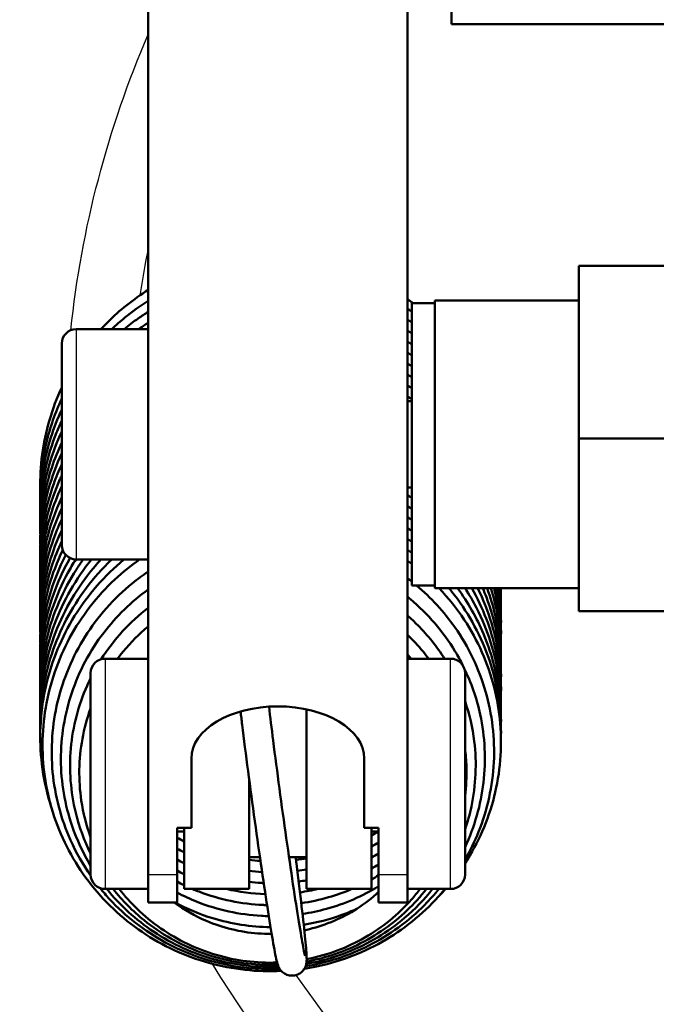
# Model space of a CAD drawing. Header units: millimetres. Extents: x 155 to 950, y -844 to 1327.
# Tile 50 of 58: x 252 to 274, y 1056 to 1090. Entities that reach past the tile are written whole.
import ezdxf

# ---------------------------------------------------------------- set-up
doc = ezdxf.new("R2010")
doc.units = ezdxf.units.MM
doc.header["$LTSCALE"] = 0.75
doc.layers.add('Visible', color=7, linetype='Continuous', lineweight=50)
doc.layers.add('Visible Narrow', color=7, linetype='Continuous', lineweight=25)

msp = doc.modelspace()

# ---------------------------------------------------------------- linework, layer by layer
at = {"layer": 'Visible', "extrusion": (-1e-16, -1, 2.967e-13)}
for p, q in [((256.113, 1094.001, 306.185), (256.113, 1060.592, 261.918)), ((265.113, 1060.592, 261.918), (265.113, 1094.001, 306.185)), ((283.649, 1090.127, 298.717), (266.649, 1090.127, 298.717)), ((271.063, 1081.739, 273.755), (279.063, 1081.739, 273.755)), ((266.063, 1080.439, 273.755), (265.263, 1080.439, 273.755)), ((271.063, 1080.539, 273.755), (266.063, 1080.539, 273.755)), ((253.613, 1079.539, 273.755), (256.113, 1079.539, 273.755)), ((265.113, 1077.039, 273.755), (265.263, 1077.039, 273.755)), ((271.063, 1075.739, 279.951), (279.063, 1075.739, 279.951)), ((265.113, 1074.039, 273.755), (265.263, 1074.039, 273.755)), ((253.613, 1071.539, 273.755), (256.113, 1071.539, 273.755)), ((266.063, 1070.639, 273.755), (265.263, 1070.639, 273.755)), ((271.063, 1070.539, 273.755), (266.063, 1070.539, 273.755)), ((279.063, 1069.739, 273.755), (271.063, 1069.739, 273.755)), ((256.113, 1068.093, 258.589), (254.613, 1068.093, 258.589)), ((265.113, 1068.093, 258.589), (266.613, 1068.093, 258.589)), ((257.613, 1064.628, 267.266), (257.613, 1062.219, 264.073)), ((263.613, 1062.219, 264.073), (263.613, 1064.628, 267.266)), ((257.113, 1062.219, 264.073), (257.113, 1060.592, 261.918)), ((257.613, 1062.219, 264.073), (257.113, 1062.219, 264.073)), ((257.363, 1062.093, 258.589), (257.113, 1062.093, 258.589)), ((264.113, 1062.219, 264.073), (263.613, 1062.219, 264.073)), ((264.113, 1062.093, 258.589), (263.863, 1062.093, 258.589)), ((264.113, 1060.592, 261.918), (264.113, 1062.219, 264.073)), ((259.992, 1061.193, 258.589), (259.613, 1061.193, 258.589)), ((261.613, 1061.193, 258.589), (261.002, 1061.193, 258.589)), ((256.113, 1060.093, 258.589), (254.613, 1060.093, 258.589)), ((259.613, 1060.093, 258.589), (257.363, 1060.093, 258.589)), ((263.863, 1060.093, 258.589), (261.613, 1060.093, 258.589)), ((265.113, 1060.093, 258.589), (266.613, 1060.093, 258.589)), ((257.113, 1059.623, 259.027), (256.113, 1059.623, 259.027)), ((265.113, 1059.623, 259.027), (264.113, 1059.623, 259.027))]:
    msp.add_line(p, q, dxfattribs=at)
at = {"layer": 'Visible', "extrusion": (0, -2.967e-13, -1)}
for centre, radius, start, end in [((-288.563, 1075.8, 748.545), 126, 300.39761, 79.72361), ((-253.613, 1079.039, -273.755), 0.5, 0, 90), ((-253.613, 1072.039, -273.755), 0.5, 270, 0), ((-254.613, 1067.593, -258.589), 0.5, 0, 90), ((-266.613, 1067.593, -258.589), 0.5, 90, 180), ((-254.613, 1060.593, -258.589), 0.5, 270, 0), ((-266.613, 1060.593, -258.589), 0.5, 180, 270)]:
    msp.add_arc(centre, radius, start, end, dxfattribs=at)
at = {"layer": 'Visible', "extrusion": (1, -1e-16, 0)}
for centre, radius, start in [((1094.127, 298.717, 266.649), 4, 0), ((1075.539, 273.755, 265.263), 4.9, 0), ((1075.539, 273.755, 266.063), 5, 0), ((1064.093, 258.589, 267.113), 3.5, 0), ((1064.093, 258.589, 261.613), 4, 55.9622), ((1064.093, 258.589, 259.613), 4, 92.1881), ((1064.093, 258.589, 257.363), 4, 117.945), ((1064.093, 258.589, 263.863), 4, 117.945), ((1064.423, 259.027, 257.113), 4.8, 142.9579), ((1064.423, 259.027, 265.113), 4.8, 142.9579)]:
    msp.add_arc(centre, radius, start, 180, dxfattribs=at)
at = {"layer": 'Visible', "extrusion": (-1, 1e-16, 0)}
for centre, radius, start, end in [((-1075.539, 273.755, -271.063), 6.2, 91.8486, 180), ((-1075.539, 273.755, -253.113), 3.5, 0, 180), ((-1075.939, 273.755, -271.063), 6.2, 0, 88.1514), ((-1064.093, 258.589, -254.113), 3.5, 0, 180), ((-1064.423, 259.027, -256.113), 4.8, 0, 37.0421), ((-1064.423, 259.027, -264.113), 4.8, 0, 37.0421)]:
    msp.add_arc(centre, radius, start, end, dxfattribs=at)
at = {"layer": 'Visible', "extrusion": (-1e-16, -0.798193, 0.602401)}
msp.add_arc((260.613, 854.663, -688.778), 3, 0, 180, dxfattribs=at)
at = {"layer": 'Visible'}
for points, knots in [([(254.472, 1079.539, 190.795), (254.545, 1079.618, 190.802), (254.62, 1079.696, 190.809), (255.121, 1080.198, 190.851), (255.6, 1080.579, 190.881), (256.113, 1080.902, 190.902)], [119.5105451, 119.5105451, 119.5105451, 119.5105451, 119.5428301, 119.5428301, 119.7238086, 119.7238086, 119.7238086, 119.7238086]), ([(254.848, 1079.539, 193.172), (254.994, 1079.678, 193.183), (255.145, 1079.811, 193.194), (255.558, 1080.149, 193.22), (255.829, 1080.343, 193.234), (256.113, 1080.521, 193.246)], [114.5554775, 114.5554775, 114.5554775, 114.5554775, 114.6158326, 114.6158326, 114.7155844, 114.7155844, 114.7155844, 114.7155844]), ([(265.113, 1080.586, 190.482), (265.142, 1080.565, 190.477), (265.17, 1080.544, 190.473), (265.235, 1080.495, 190.463), (265.271, 1080.467, 190.457), (265.307, 1080.439, 190.452)], [0.507785, 0.507785, 0.507785, 0.507785, 0.51859662, 0.51859662, 0.53235692, 0.53235692, 0.53235692, 0.53235692]), ([(255.278, 1079.539, 195.547), (255.436, 1079.669, 195.557), (255.6, 1079.794, 195.566), (255.88, 1079.991, 195.58), (255.995, 1080.067, 195.586), (256.113, 1080.141, 195.59)], [109.6051416, 109.6051416, 109.6051416, 109.6051416, 109.6665235, 109.6665235, 109.7080081, 109.7080081, 109.7080081, 109.7080081]), ([(252.366, 1073.958, 190.24), (252.356, 1074.367, 190.282), (252.378, 1074.777, 190.325), (252.536, 1075.982, 190.449), (252.769, 1076.778, 190.532), (253.113, 1077.513, 190.606)], [118.8993615, 118.8993615, 118.8993615, 118.8993615, 119.0219139, 119.0219139, 119.2659824, 119.2659824, 119.2659824, 119.2659824]), ([(252.366, 1073.579, 192.584), (252.35, 1074.257, 192.654), (252.422, 1074.941, 192.725), (252.702, 1076.122, 192.847), (252.883, 1076.638, 192.9), (253.113, 1077.131, 192.949)], [113.8912499, 113.8912499, 113.8912499, 113.8912499, 114.0948689, 114.0948689, 114.2574687, 114.2574687, 114.2574687, 114.2574687]), ([(252.365, 1073.193, 194.928), (252.365, 1073.2, 194.929), (252.365, 1073.207, 194.93), (252.346, 1074.077, 195.02), (252.472, 1074.954, 195.11), (252.837, 1076.109, 195.229), (252.965, 1076.434, 195.262), (253.113, 1076.75, 195.294)], [108.8829915, 108.8829915, 108.8829915, 108.8829915, 108.8850525, 108.8850525, 109.1455025, 109.1455025, 109.2499333, 109.2499333, 109.2499333, 109.2499333]), ([(252.366, 1072.81, 197.272), (252.361, 1073.012, 197.293), (252.363, 1073.214, 197.314), (252.419, 1074.277, 197.424), (252.609, 1075.144, 197.514), (252.986, 1076.089, 197.61), (253.047, 1076.23, 197.624), (253.113, 1076.37, 197.638)], [103.8750489, 103.8750489, 103.8750489, 103.8750489, 103.9357097, 103.9357097, 104.1961715, 104.1961715, 104.2424194, 104.2424194, 104.2424194, 104.2424194]), ([(252.366, 1072.432, 199.617), (252.357, 1072.828, 199.658), (252.376, 1073.224, 199.699), (252.528, 1074.431, 199.823), (252.763, 1075.242, 199.908), (253.113, 1075.989, 199.983)], [98.8677956, 98.8677956, 98.8677956, 98.8677956, 98.9863337, 98.9863337, 99.2346543, 99.2346543, 99.2346543, 99.2346543]), ([(252.366, 1072.055, 201.961), (252.352, 1072.643, 202.022), (252.404, 1073.234, 202.083), (252.643, 1074.425, 202.206), (252.844, 1075.033, 202.269), (253.113, 1075.607, 202.327)], [93.8605867, 93.8605867, 93.8605867, 93.8605867, 94.0368994, 94.0368994, 94.2268513, 94.2268513, 94.2268513, 94.2268513]), ([(252.365, 1071.673, 204.305), (252.347, 1072.452, 204.386), (252.446, 1073.242, 204.468), (252.772, 1074.413, 204.588), (252.926, 1074.827, 204.631), (253.113, 1075.226, 204.671)], [88.8527843, 88.8527843, 88.8527843, 88.8527843, 89.0874928, 89.0874928, 89.2192445, 89.2192445, 89.2192445, 89.2192445]), ([(252.366, 1071.287, 206.649), (252.363, 1071.397, 206.661), (252.362, 1071.508, 206.672), (252.379, 1072.481, 206.773), (252.539, 1073.353, 206.863), (252.915, 1074.396, 206.97), (253.008, 1074.623, 206.993), (253.113, 1074.845, 207.015)], [83.8444399, 83.8444399, 83.8444399, 83.8444399, 83.8776985, 83.8776985, 84.1381546, 84.1381546, 84.2117477, 84.2117477, 84.2117477, 84.2117477]), ([(252.366, 1070.907, 208.994), (252.358, 1071.212, 209.025), (252.368, 1071.517, 209.057), (252.474, 1072.679, 209.177), (252.698, 1073.537, 209.267), (253.07, 1074.373, 209.35), (253.091, 1074.419, 209.355), (253.113, 1074.466, 209.36)], [78.8369456, 78.8369456, 78.8369456, 78.8369456, 78.9283464, 78.9283464, 79.1888159, 79.1888159, 79.2041374, 79.2041374, 79.2041374, 79.2041374]), ([(252.366, 1070.53, 211.338), (252.354, 1071.028, 211.39), (252.389, 1071.527, 211.441), (252.588, 1072.726, 211.565), (252.806, 1073.428, 211.638), (253.113, 1074.084, 211.704)], [73.8297939, 73.8297939, 73.8297939, 73.8297939, 73.9789318, 73.9789318, 74.1962796, 74.1962796, 74.1962796, 74.1962796]), ([(252.366, 1070.151, 213.683), (252.35, 1070.84, 213.754), (252.424, 1071.536, 213.826), (252.71, 1072.717, 213.948), (252.888, 1073.221, 214), (253.113, 1073.702, 214.048)], [68.8223528, 68.8223528, 68.8223528, 68.8223528, 69.0295002, 69.0295002, 69.1885819, 69.1885819, 69.1885819, 69.1885819]), ([(252.365, 1069.764, 216.026), (252.365, 1069.783, 216.028), (252.365, 1069.802, 216.03), (252.349, 1070.684, 216.121), (252.479, 1071.561, 216.212), (252.846, 1072.702, 216.33), (252.97, 1073.016, 216.362), (253.113, 1073.321, 216.392)], [63.8140521, 63.8140521, 63.8140521, 63.8140521, 63.8196884, 63.8196884, 64.0801396, 64.0801396, 64.1810534, 64.1810534, 64.1810534, 64.1810534]), ([(252.366, 1069.382, 218.37), (252.36, 1069.596, 218.393), (252.364, 1069.81, 218.415), (252.424, 1070.884, 218.526), (252.618, 1071.75, 218.616), (252.995, 1072.682, 218.711), (253.052, 1072.813, 218.724), (253.113, 1072.942, 218.737)], [58.8061703, 58.8061703, 58.8061703, 58.8061703, 58.8703458, 58.8703458, 59.1308086, 59.1308086, 59.1735331, 59.1735331, 59.1735331, 59.1735331]), ([(252.366, 1069.005, 220.715), (252.356, 1069.412, 220.757), (252.377, 1069.82, 220.799), (252.535, 1071.026, 220.924), (252.768, 1071.824, 221.007), (253.113, 1072.561, 221.081)], [53.7989377, 53.7989377, 53.7989377, 53.7989377, 53.9209663, 53.9209663, 54.1657504, 54.1657504, 54.1657504, 54.1657504]), ([(252.366, 1068.627, 223.06), (252.352, 1069.226, 223.122), (252.406, 1069.829, 223.184), (252.651, 1071.019, 223.307), (252.849, 1071.615, 223.369), (253.113, 1072.179, 223.425)], [48.7917114, 48.7917114, 48.7917114, 48.7917114, 48.9715311, 48.9715311, 49.1579588, 49.1579588, 49.1579588, 49.1579588]), ([(252.365, 1068.244, 225.404), (252.347, 1069.036, 225.486), (252.449, 1069.838, 225.568), (252.787, 1071.031, 225.691), (252.948, 1071.456, 225.735), (253.144, 1071.864, 225.776)], [43.7838513, 43.7838513, 43.7838513, 43.7838513, 44.0221295, 44.0221295, 44.1576917, 44.1576917, 44.1576917, 44.1576917]), ([(252.716, 1063.048, 243.935), (252.577, 1063.5, 243.982), (252.477, 1063.965, 244.03), (252.317, 1065.289, 244.167), (252.355, 1066.175, 244.259), (252.711, 1067.865, 244.433), (253.033, 1068.692, 244.519), (253.915, 1070.181, 244.662), (254.487, 1070.862, 244.722), (255.188, 1071.465, 244.77), (255.232, 1071.502, 244.773), (255.276, 1071.539, 244.776)], [3.5040034, 3.5040034, 3.5040034, 3.5040034, 3.6457251, 3.6457251, 3.9061574, 3.9061574, 4.1666364, 4.1666364, 4.4271023, 4.4271023, 4.4443728, 4.4443728, 4.4443728, 4.4443728]), ([(252.366, 1066.722, 234.781), (252.35, 1067.423, 234.853), (252.427, 1068.131, 234.927), (252.801, 1069.649, 235.083), (253.152, 1070.464, 235.167), (253.693, 1071.31, 235.247), (253.771, 1071.425, 235.257), (253.852, 1071.539, 235.268)], [23.7534522, 23.7534522, 23.7534522, 23.7534522, 23.9641342, 23.9641342, 24.2246114, 24.2246114, 24.2664094, 24.2664094, 24.2664094, 24.2664094]), ([(252.365, 1066.336, 237.125), (252.365, 1066.367, 237.128), (252.364, 1066.397, 237.131), (252.353, 1067.291, 237.223), (252.486, 1068.168, 237.314), (253.022, 1069.811, 237.483), (253.432, 1070.599, 237.561), (254.013, 1071.375, 237.632), (254.077, 1071.458, 237.64), (254.142, 1071.539, 237.647)], [18.7451177, 18.7451177, 18.7451177, 18.7451177, 18.7543226, 18.7543226, 19.014775, 19.014775, 19.2752421, 19.2752421, 19.3065467, 19.3065467, 19.3065467, 19.3065467]), ([(252.366, 1067.102, 232.437), (252.354, 1067.611, 232.489), (252.391, 1068.122, 232.542), (252.621, 1069.473, 232.681), (252.91, 1070.311, 232.769), (253.408, 1071.23, 232.859), (253.499, 1071.386, 232.874), (253.596, 1071.539, 232.888)], [28.7609314, 28.7609314, 28.7609314, 28.7609314, 28.913564, 28.913564, 29.1740425, 29.1740425, 29.2282472, 29.2282472, 29.2282472, 29.2282472]), ([(252.366, 1065.577, 241.813), (252.356, 1065.996, 241.857), (252.379, 1066.415, 241.9), (252.55, 1067.683, 242.031), (252.811, 1068.531, 242.12), (253.581, 1070.08, 242.273), (254.101, 1070.8, 242.339), (254.758, 1071.454, 242.394), (254.802, 1071.497, 242.398), (254.846, 1071.539, 242.401)], [8.7300797, 8.7300797, 8.7300797, 8.7300797, 8.8555939, 8.8555939, 9.1160697, 9.1160697, 9.3765105, 9.3765105, 9.3947304, 9.3947304, 9.3947304, 9.3947304]), ([(252.366, 1067.479, 230.092), (252.358, 1067.796, 230.125), (252.369, 1068.112, 230.157), (252.481, 1069.285, 230.279), (252.709, 1070.142, 230.368), (253.164, 1071.154, 230.47), (253.276, 1071.373, 230.491), (253.397, 1071.587, 230.512)], [33.7680828, 33.7680828, 33.7680828, 33.7680828, 33.8629822, 33.8629822, 34.1234525, 34.1234525, 34.1971966, 34.1971966, 34.1971966, 34.1971966]), ([(252.366, 1065.954, 239.469), (252.36, 1066.18, 239.492), (252.364, 1066.405, 239.515), (252.43, 1067.491, 239.628), (252.628, 1068.355, 239.718), (253.283, 1069.955, 239.88), (253.749, 1070.712, 239.952), (254.367, 1071.424, 240.015), (254.419, 1071.482, 240.02), (254.471, 1071.539, 240.025)], [13.7372942, 13.7372942, 13.7372942, 13.7372942, 13.80498, 13.80498, 14.0654437, 14.0654437, 14.3259007, 14.3259007, 14.3491028, 14.3491028, 14.3491028, 14.3491028]), ([(252.366, 1067.858, 227.747), (252.363, 1067.981, 227.76), (252.362, 1068.103, 227.773), (252.384, 1069.088, 227.875), (252.548, 1069.96, 227.965), (252.959, 1071.086, 228.081), (253.095, 1071.395, 228.112), (253.249, 1071.695, 228.141)], [38.7755379, 38.7755379, 38.7755379, 38.7755379, 38.812337, 38.812337, 39.0727926, 39.0727926, 39.1737605, 39.1737605, 39.1737605, 39.1737605]), ([(260.732, 1057.246, 245.509), (260.313, 1057.226, 245.493), (259.892, 1057.238, 245.482), (258.631, 1057.378, 245.464), (257.79, 1057.612, 245.473), (256.244, 1058.326, 245.53), (255.521, 1058.816, 245.578), (254.284, 1059.984, 245.703), (253.755, 1060.677, 245.782), (252.958, 1062.179, 245.958), (252.68, 1063.006, 246.057), (252.408, 1064.684, 246.26), (252.411, 1065.557, 246.366), (252.696, 1067.235, 246.569), (252.98, 1068.061, 246.669), (253.792, 1069.565, 246.845), (254.33, 1070.261, 246.925), (255.225, 1071.095, 247.015), (255.512, 1071.327, 247.039), (255.813, 1071.539, 247.06)], [20.002915, 20.002915, 20.002915, 20.002915, 20.12816, 20.12816, 20.383448, 20.383448, 20.63916, 20.63916, 20.895141, 20.895141, 21.151807, 21.151807, 21.40877, 21.40877, 21.666017, 21.666017, 21.924159, 21.924159, 22.034088, 22.034088, 22.034088, 22.034088]), ([(254.114, 1060.557, 247.286), (253.844, 1060.945, 247.329), (253.609, 1061.358, 247.377), (253.084, 1062.53, 247.514), (252.871, 1063.339, 247.61), (252.719, 1064.964, 247.804), (252.778, 1065.8, 247.904), (253.158, 1067.391, 248.093), (253.485, 1068.166, 248.184), (254.36, 1069.556, 248.343), (254.919, 1070.188, 248.412), (255.736, 1070.854, 248.48), (255.921, 1070.991, 248.494), (256.113, 1071.121, 248.506)], [15.964396, 15.964396, 15.964396, 15.964396, 16.105869, 16.105869, 16.351978, 16.351978, 16.598786, 16.598786, 16.845998, 16.845998, 17.093631, 17.093631, 17.162705, 17.162705, 17.162705, 17.162705]), ([(254.113, 1060.902, 248.841), (253.85, 1061.338, 248.889), (253.633, 1061.802, 248.943), (253.216, 1063.019, 249.084), (253.083, 1063.81, 249.177), (253.079, 1065.374, 249.361), (253.209, 1066.167, 249.454), (253.71, 1067.654, 249.627), (254.089, 1068.366, 249.708), (255.002, 1069.563, 249.839), (255.528, 1070.074, 249.893), (256.113, 1070.495, 249.933)], [11.376958, 11.376958, 11.376958, 11.376958, 11.529387, 11.529387, 11.765319, 11.765319, 12.00174, 12.00174, 12.238875, 12.238875, 12.454814, 12.454814, 12.454814, 12.454814]), ([(265.427, 1070.639, 248.117), (265.931, 1070.213, 248.032), (266.383, 1069.721, 247.936), (267.233, 1068.508, 247.705), (267.598, 1067.745, 247.563), (268.056, 1066.161, 247.27), (268.154, 1065.32, 247.116), (268.072, 1063.672, 246.814), (267.891, 1062.844, 246.662), (267.451, 1061.745, 246.458), (267.293, 1061.42, 246.397), (267.113, 1061.108, 246.339)], [18.161994, 18.161994, 18.161994, 18.161994, 18.360721, 18.360721, 18.611608, 18.611608, 18.863064, 18.863064, 19.11477, 19.11477, 19.223636, 19.223636, 19.223636, 19.223636]), ([(266.213, 1070.539, 246.449), (266.536, 1070.2, 246.375), (266.829, 1069.833, 246.296), (267.555, 1068.732, 246.064), (267.91, 1067.931, 245.9), (268.332, 1066.282, 245.568), (268.406, 1065.413, 245.393), (268.267, 1063.719, 245.052), (268.052, 1062.872, 244.882), (267.542, 1061.712, 244.645), (267.341, 1061.342, 244.568), (267.113, 1060.99, 244.494)], [0.639976, 0.639976, 0.639976, 0.639976, 0.781299, 0.781299, 1.041619, 1.041619, 1.301667, 1.301667, 1.561629, 1.561629, 1.688656, 1.688656, 1.688656, 1.688656]), ([(266.554, 1070.539, 244.022), (266.621, 1070.459, 244.005), (266.686, 1070.378, 243.987), (267.272, 1069.618, 243.825), (267.685, 1068.845, 243.664), (268.23, 1067.231, 243.338), (268.368, 1066.369, 243.165), (268.362, 1065.471, 242.984), (268.361, 1065.424, 242.974), (268.36, 1065.376, 242.965)], [5.6990964, 5.6990964, 5.6990964, 5.6990964, 5.7306568, 5.7306568, 5.9910115, 5.9910115, 6.2511239, 6.2511239, 6.2657082, 6.2657082, 6.2657082, 6.2657082]), ([(266.853, 1070.539, 241.596), (267.214, 1070.047, 241.491), (267.519, 1069.513, 241.38), (268.086, 1068.171, 241.105), (268.288, 1067.321, 240.936), (268.361, 1066.241, 240.718), (268.365, 1066.007, 240.671), (268.36, 1065.774, 240.624)], [10.7558275, 10.7558275, 10.7558275, 10.7558275, 10.9404235, 10.9404235, 11.2006028, 11.2006028, 11.2716658, 11.2716658, 11.2716658, 11.2716658]), ([(267.116, 1070.539, 239.171), (267.26, 1070.318, 239.124), (267.392, 1070.09, 239.077), (267.9, 1069.098, 238.872), (268.165, 1068.265, 238.705), (268.345, 1067.006, 238.451), (268.369, 1066.582, 238.366), (268.359, 1066.159, 238.281)], [15.8100927, 15.8100927, 15.8100927, 15.8100927, 15.8898796, 15.8898796, 16.1501208, 16.1501208, 16.2787625, 16.2787625, 16.2787625, 16.2787625]), ([(267.348, 1070.539, 236.747), (267.733, 1069.863, 236.606), (268.018, 1069.123, 236.457), (268.315, 1067.766, 236.183), (268.374, 1067.144, 236.058), (268.359, 1066.526, 235.933)], [20.8630531, 20.8630531, 20.8630531, 20.8630531, 21.0995971, 21.0995971, 21.2877677, 21.2877677, 21.2877677, 21.2877677]), ([(267.551, 1070.539, 234.324), (267.749, 1070.141, 234.242), (267.913, 1069.726, 234.157), (268.272, 1068.528, 233.916), (268.381, 1067.706, 233.75), (268.36, 1066.896, 233.587)], [25.9143084, 25.9143084, 25.9143084, 25.9143084, 26.0490021, 26.0490021, 26.2965296, 26.2965296, 26.2965296, 26.2965296]), ([(267.729, 1070.539, 231.901), (267.773, 1070.436, 231.88), (267.815, 1070.333, 231.859), (268.159, 1069.433, 231.676), (268.331, 1068.577, 231.505), (268.363, 1067.581, 231.304), (268.363, 1067.435, 231.275), (268.36, 1067.289, 231.245)], [30.9644311, 30.9644311, 30.9644311, 30.9644311, 30.9983961, 30.9983961, 31.2585443, 31.2585443, 31.3031472, 31.3031472, 31.3031472, 31.3031472]), ([(267.881, 1070.539, 229.479), (268.103, 1069.939, 229.357), (268.251, 1069.31, 229.231), (268.354, 1068.35, 229.038), (268.367, 1068.017, 228.971), (268.36, 1067.684, 228.904)], [36.0138722, 36.0138722, 36.0138722, 36.0138722, 36.2080512, 36.2080512, 36.3093162, 36.3093162, 36.3093162, 36.3093162]), ([(268.011, 1070.539, 227.058), (268.105, 1070.239, 226.997), (268.18, 1069.934, 226.936), (268.331, 1069.112, 226.771), (268.372, 1068.583, 226.664), (268.359, 1068.057, 226.558)], [41.0621347, 41.0621347, 41.0621347, 41.0621347, 41.1575571, 41.1575571, 41.3176369, 41.3176369, 41.3176369, 41.3176369]), ([(268.207, 1070.539, 222.216), (268.311, 1070.026, 222.112), (268.364, 1069.501, 222.007), (268.362, 1068.923, 221.89), (268.361, 1068.864, 221.879), (268.36, 1068.805, 221.867)], [51.157416, 51.157416, 51.157416, 51.157416, 51.3164988, 51.3164988, 51.334527, 51.334527, 51.334527, 51.334527]), ([(268.275, 1070.539, 219.795), (268.305, 1070.338, 219.754), (268.328, 1070.136, 219.714), (268.36, 1069.692, 219.624), (268.366, 1069.448, 219.575), (268.36, 1069.203, 219.526)], [56.2041696, 56.2041696, 56.2041696, 56.2041696, 56.2659804, 56.2659804, 56.3404565, 56.3404565, 56.3404565, 56.3404565]), ([(265.113, 1070.247, 249.577), (265.147, 1070.219, 249.571), (265.181, 1070.191, 249.565), (265.824, 1069.652, 249.456), (266.353, 1069.033, 249.336), (266.863, 1068.191, 249.176), (266.956, 1068.022, 249.144), (267.042, 1067.849, 249.111)], [13.419886, 13.419886, 13.419886, 13.419886, 13.4332425, 13.4332425, 13.6737663, 13.6737663, 13.7323481, 13.7323481, 13.7323481, 13.7323481]), ([(254.482, 1068.076, 251.174), (254.702, 1068.42, 251.211), (254.951, 1068.746, 251.246), (255.495, 1069.34, 251.308), (255.794, 1069.613, 251.335), (256.113, 1069.86, 251.359)], [7.7033651, 7.7033651, 7.7033651, 7.7033651, 7.8255371, 7.8255371, 7.9458864, 7.9458864, 7.9458864, 7.9458864]), ([(265.113, 1069.593, 250.983), (265.238, 1069.484, 250.961), (265.359, 1069.37, 250.938), (265.823, 1068.902, 250.844), (266.135, 1068.511, 250.768), (266.402, 1068.093, 250.688)], [8.9190284, 8.9190284, 8.9190284, 8.9190284, 8.9690447, 8.9690447, 9.11885, 9.11885, 9.11885, 9.11885]), ([(255.047, 1068.093, 252.672), (255.298, 1068.428, 252.707), (255.582, 1068.74, 252.739), (255.962, 1069.086, 252.772), (256.037, 1069.151, 252.778), (256.113, 1069.214, 252.784)], [3.4808575, 3.4808575, 3.4808575, 3.4808575, 3.6061028, 3.6061028, 3.635702, 3.635702, 3.635702, 3.635702]), ([(265.113, 1068.924, 252.386), (265.306, 1068.74, 252.348), (265.488, 1068.545, 252.309), (265.723, 1068.26, 252.253), (265.788, 1068.177, 252.237), (265.851, 1068.093, 252.221)], [4.6185903, 4.6185903, 4.6185903, 4.6185903, 4.6988366, 4.6988366, 4.7307184, 4.7307184, 4.7307184, 4.7307184]), ([(267.077, 1067.778, 249.098), (267.329, 1067.26, 249.001), (267.519, 1066.711, 248.899), (267.808, 1065.381, 248.652), (267.846, 1064.571, 248.504), (267.663, 1063.018, 248.217), (267.444, 1062.254, 248.076), (267.113, 1061.551, 247.944)], [13.7403142, 13.7403142, 13.7403142, 13.7403142, 13.9144231, 13.9144231, 14.1553517, 14.1553517, 14.3914858, 14.3914858, 14.3914858, 14.3914858]), ([(254.113, 1061.323, 250.403), (253.889, 1061.776, 250.453), (253.715, 1062.254, 250.508), (253.418, 1063.468, 250.647), (253.361, 1064.233, 250.736), (253.494, 1065.724, 250.908), (253.686, 1066.469, 250.994), (254.028, 1067.243, 251.081), (254.069, 1067.332, 251.091), (254.113, 1067.42, 251.101)], [6.9953712, 6.9953712, 6.9953712, 6.9953712, 7.1466694, 7.1466694, 7.3725649, 7.3725649, 7.5986603, 7.5986603, 7.6280573, 7.6280573, 7.6280573, 7.6280573]), ([(254.113, 1061.893, 251.98), (253.963, 1062.306, 252.026), (253.854, 1062.735, 252.074), (253.685, 1063.872, 252.203), (253.698, 1064.604, 252.286), (253.891, 1065.665, 252.406), (253.987, 1066.021, 252.446), (254.113, 1066.368, 252.484)], [2.8264777, 2.8264777, 2.8264777, 2.8264777, 2.9583016, 2.9583016, 3.1734774, 3.1734774, 3.2838589, 3.2838589, 3.2838589, 3.2838589]), ([(260.307, 1066.426, 263.059), (260.349, 1066.065, 263.345), (260.398, 1065.668, 263.586), (260.519, 1064.719, 264.006), (260.593, 1064.153, 264.154), (260.747, 1063.003, 264.263), (260.828, 1062.42, 264.224), (260.987, 1061.295, 263.963), (261.066, 1060.754, 263.741), (261.213, 1059.77, 263.137), (261.282, 1059.327, 262.755), (261.403, 1058.588, 261.872), (261.454, 1058.289, 261.373), (261.513, 1057.981, 260.584), (261.53, 1057.902, 260.323), (261.552, 1057.804, 259.85), (261.56, 1057.775, 259.64), (261.56, 1057.775, 259.428)], [5.616622, 5.616622, 5.616622, 5.616622, 5.870316, 5.870316, 6.189349, 6.189349, 6.508695, 6.508695, 6.827969, 6.827969, 7.146673, 7.146673, 7.463025, 7.463025, 7.61298, 7.61298, 7.729528, 7.729528, 7.729528, 7.729528]), ([(267.113, 1066.619, 250.409), (267.268, 1066.165, 250.324), (267.376, 1065.695, 250.237), (267.526, 1064.473, 250.01), (267.491, 1063.698, 249.867), (267.277, 1062.688, 249.679), (267.203, 1062.421, 249.629), (267.113, 1062.158, 249.58)], [9.2846431, 9.2846431, 9.2846431, 9.2846431, 9.429732, 9.429732, 9.660371, 9.660371, 9.7444046, 9.7444046, 9.7444046, 9.7444046]), ([(259.319, 1066.259, 263.097), (259.337, 1066.111, 263.211), (259.356, 1065.957, 263.317), (259.436, 1065.301, 263.724), (259.506, 1064.754, 263.951), (259.655, 1063.618, 264.221), (259.734, 1063.03, 264.263), (259.895, 1061.87, 264.159), (259.976, 1061.299, 264.012), (260.132, 1060.232, 263.545), (260.207, 1059.735, 263.224), (260.343, 1058.865, 262.439), (260.404, 1058.493, 261.975), (260.508, 1057.902, 260.94), (260.548, 1057.694, 260.367), (260.595, 1057.513, 259.614), (260.603, 1057.48, 259.452), (260.626, 1057.419, 259.234), (260.633, 1057.401, 259.178), (260.651, 1057.363, 259.085), (260.66, 1057.345, 259.048), (260.691, 1057.296, 258.974), (260.711, 1057.265, 258.936), (260.784, 1057.195, 258.875), (260.823, 1057.162, 258.851), (260.934, 1057.109, 258.809), (260.996, 1057.089, 258.791), (261.123, 1057.08, 258.759), (261.182, 1057.085, 258.745), (261.29, 1057.114, 258.718), (261.338, 1057.137, 258.705), (261.422, 1057.191, 258.676), (261.456, 1057.223, 258.66), (261.513, 1057.288, 258.624), (261.533, 1057.32, 258.603), (261.565, 1057.38, 258.558), (261.575, 1057.405, 258.533), (261.592, 1057.454, 258.475), (261.596, 1057.474, 258.442), (261.606, 1057.522, 258.351), (261.609, 1057.542, 258.292), (261.616, 1057.618, 258.05), (261.615, 1057.655, 257.867), (261.61, 1057.847, 257.106), (261.593, 1058.055, 256.545), (261.535, 1058.654, 255.509), (261.493, 1059.039, 255.035), (261.389, 1059.931, 254.246), (261.327, 1060.433, 253.928), (261.249, 1061.046, 253.667), (261.24, 1061.119, 253.637), (261.23, 1061.193, 253.61)], [5.627973, 5.627973, 5.627973, 5.627973, 5.73019, 5.73019, 6.051516, 6.051516, 6.372247, 6.372247, 6.6929, 6.6929, 7.013862, 7.013862, 7.336107, 7.336107, 7.665542, 7.665542, 7.754995, 7.754995, 7.785635, 7.785635, 7.805869, 7.805869, 7.82634, 7.82634, 7.839523, 7.839523, 7.849339, 7.849339, 7.85687, 7.85687, 7.864217, 7.864217, 7.872846, 7.872846, 7.883955, 7.883955, 7.89763, 7.89763, 7.915697, 7.915697, 7.94769, 7.94769, 8.048756, 8.048756, 8.371835, 8.371835, 8.701271, 8.701271, 9.023462, 9.023462, 9.066894, 9.066894, 9.066894, 9.066894]), ([(267.113, 1064.979, 251.63), (267.14, 1064.767, 251.59), (267.157, 1064.554, 251.551), (267.173, 1064.001, 251.448), (267.156, 1063.658, 251.384), (267.113, 1063.318, 251.321)], [5.073877, 5.073877, 5.073877, 5.073877, 5.1387689, 5.1387689, 5.2426065, 5.2426065, 5.2426065, 5.2426065]), ([(259.613, 1060.339, 231.807), (259.756, 1060.322, 231.812), (259.9, 1060.31, 231.817), (260.07, 1060.301, 231.825), (260.096, 1060.3, 231.826), (260.123, 1060.299, 231.827)], [81.10050168, 81.10050168, 81.10050168, 81.10050168, 81.1436261, 81.1436261, 81.15163131, 81.15163131, 81.15163131, 81.15163131]), ([(261.47, 1059.228, 238.946), (261.752, 1059.27, 238.969), (262.031, 1059.329, 238.995), (262.938, 1059.578, 239.091), (263.553, 1059.846, 239.174), (264.113, 1060.19, 239.27)], [94.4499802, 94.4499802, 94.4499802, 94.4499802, 94.5352111, 94.5352111, 94.7337359, 94.7337359, 94.7337359, 94.7337359]), ([(260.677, 1057.318, 247.039), (260.12, 1057.294, 247.018), (259.559, 1057.331, 247.005), (258.209, 1057.572, 246.998), (257.419, 1057.849, 247.013), (255.985, 1058.631, 247.08), (255.323, 1059.146, 247.131), (254.655, 1059.867, 247.209), (254.545, 1059.994, 247.223), (254.439, 1060.124, 247.237)], [15.2032262, 15.2032262, 15.2032262, 15.2032262, 15.3696288, 15.3696288, 15.6144056, 15.6144056, 15.8599811, 15.8599811, 15.9102877, 15.9102877, 15.9102877, 15.9102877]), ([(260.638, 1057.39, 248.57), (259.898, 1057.361, 248.541), (259.145, 1057.447, 248.528), (257.677, 1057.847, 248.538), (256.947, 1058.179, 248.562), (255.689, 1059.019, 248.638), (255.137, 1059.524, 248.69), (254.678, 1060.093, 248.751)], [10.6018346, 10.6018346, 10.6018346, 10.6018346, 10.8238127, 10.8238127, 11.0584259, 11.0584259, 11.2781351, 11.2781351, 11.2781351, 11.2781351]), ([(260.61, 1057.464, 250.101), (260.445, 1057.457, 250.094), (260.281, 1057.457, 250.088), (259.371, 1057.487, 250.061), (258.619, 1057.636, 250.057), (257.218, 1058.157, 250.083), (256.55, 1058.536, 250.114), (255.573, 1059.326, 250.189), (255.21, 1059.693, 250.226), (254.892, 1060.093, 250.268)], [6.1985703, 6.1985703, 6.1985703, 6.1985703, 6.2477591, 6.2477591, 6.4717711, 6.4717711, 6.6963827, 6.6963827, 6.8493477, 6.8493477, 6.8493477, 6.8493477]), ([(260.588, 1057.538, 251.632), (260.233, 1057.526, 251.617), (259.877, 1057.541, 251.607), (258.819, 1057.673, 251.587), (258.117, 1057.879, 251.591), (256.834, 1058.495, 251.632), (256.235, 1058.91, 251.668), (255.504, 1059.617, 251.737), (255.297, 1059.848, 251.76), (255.107, 1060.093, 251.785)], [1.9942689, 1.9942689, 1.9942689, 1.9942689, 2.1002494, 2.1002494, 2.3141235, 2.3141235, 2.5273395, 2.5273395, 2.6199996, 2.6199996, 2.6199996, 2.6199996]), ([(257.113, 1059.969, 238.829), (257.342, 1059.848, 238.822), (257.577, 1059.74, 238.818), (258.523, 1059.367, 238.809), (259.285, 1059.201, 238.823), (260.128, 1059.155, 238.86), (260.213, 1059.152, 238.864), (260.299, 1059.151, 238.869)], [94.0020897, 94.0020897, 94.0020897, 94.0020897, 94.0792936, 94.0792936, 94.3072502, 94.3072502, 94.332824, 94.332824, 94.332824, 94.332824]), ([(257.654, 1060.093, 236.473), (257.729, 1060.061, 236.472), (257.805, 1060.03, 236.471), (258.591, 1059.729, 236.466), (259.354, 1059.571, 236.481), (260.155, 1059.536, 236.517), (260.197, 1059.534, 236.519), (260.239, 1059.533, 236.521)], [89.6735069, 89.6735069, 89.6735069, 89.6735069, 89.6979989, 89.6979989, 89.9259563, 89.9259563, 89.9385895, 89.9385895, 89.9385895, 89.9385895]), ([(261.427, 1059.603, 236.598), (261.746, 1059.648, 236.624), (262.062, 1059.715, 236.653), (262.647, 1059.883, 236.716), (262.921, 1059.98, 236.749), (263.187, 1060.093, 236.785)], [90.0573664, 90.0573664, 90.0573664, 90.0573664, 90.153916, 90.153916, 90.24085, 90.24085, 90.24085, 90.24085]), ([(261.533, 1058.658, 251.697), (261.593, 1058.671, 251.702), (261.652, 1058.685, 251.707), (262.292, 1058.845, 251.764), (262.856, 1059.087, 251.833), (263.625, 1059.578, 251.96), (263.879, 1059.774, 252.009), (264.113, 1059.989, 252.061)], [17.836667, 17.836667, 17.836667, 17.836667, 17.8549834, 17.8549834, 18.0354233, 18.0354233, 18.1314685, 18.1314685, 18.1314685, 18.1314685]), ([(266.413, 1060.093, 246.146), (266.374, 1060.044, 246.136), (266.333, 1059.996, 246.127), (265.749, 1059.315, 245.995), (265.091, 1058.763, 245.885), (263.646, 1057.906, 245.702), (262.84, 1057.59, 245.628), (261.857, 1057.379, 245.564), (261.696, 1057.35, 245.555), (261.535, 1057.325, 245.546)], [19.3478804, 19.3478804, 19.3478804, 19.3478804, 19.366935, 19.366935, 19.6200639, 19.6200639, 19.8738125, 19.8738125, 19.9225924, 19.9225924, 19.9225924, 19.9225924]), ([(266.2, 1060.093, 247.667), (266.047, 1059.903, 247.63), (265.885, 1059.72, 247.594), (265.153, 1058.975, 247.447), (264.488, 1058.489, 247.347), (263.086, 1057.778, 247.188), (262.337, 1057.534, 247.126), (261.576, 1057.41, 247.082)], [14.5653379, 14.5653379, 14.5653379, 14.5653379, 14.6390021, 14.6390021, 14.8816655, 14.8816655, 15.1129637, 15.1129637, 15.1129637, 15.1129637]), ([(265.986, 1060.093, 249.188), (265.696, 1059.727, 249.117), (265.37, 1059.389, 249.049), (264.43, 1058.591, 248.887), (263.752, 1058.184, 248.799), (262.575, 1057.715, 248.685), (262.092, 1057.579, 248.648), (261.6, 1057.493, 248.618)], [9.9830041, 9.9830041, 9.9830041, 9.9830041, 10.1236638, 10.1236638, 10.3561753, 10.3561753, 10.5051761, 10.5051761, 10.5051761, 10.5051761]), ([(265.772, 1060.093, 250.709), (265.362, 1059.566, 250.606), (264.868, 1059.094, 250.511), (263.718, 1058.286, 250.339), (263.036, 1057.956, 250.263), (262.093, 1057.676, 250.186), (261.853, 1057.619, 250.168), (261.612, 1057.574, 250.153)], [5.599854, 5.599854, 5.599854, 5.599854, 5.802097, 5.802097, 6.024673, 6.024673, 6.0981839, 6.0981839, 6.0981839, 6.0981839]), ([(265.555, 1060.093, 252.23), (265.461, 1059.969, 252.206), (265.362, 1059.849, 252.182), (264.798, 1059.209, 252.054), (264.241, 1058.754, 251.959), (263.025, 1058.058, 251.803), (262.352, 1057.803, 251.738), (261.647, 1057.661, 251.69), (261.631, 1057.657, 251.689), (261.614, 1057.654, 251.688)], [1.4161111, 1.4161111, 1.4161111, 1.4161111, 1.4631702, 1.4631702, 1.6749628, 1.6749628, 1.8862101, 1.8862101, 1.8912336, 1.8912336, 1.8912336, 1.8912336]), ([(266.434, 1060.093, 244.302), (266.392, 1060.045, 244.292), (266.35, 1059.998, 244.281), (266.251, 1059.891, 244.258), (266.195, 1059.832, 244.245), (266.138, 1059.774, 244.232)], [1.80227998, 1.80227998, 1.80227998, 1.80227998, 1.82159659, 1.82159659, 1.84637811, 1.84637811, 1.84637811, 1.84637811]), ([(257.013, 1059.623, 251.661), (257.362, 1059.369, 251.635), (257.741, 1059.153, 251.615), (258.697, 1058.745, 251.588), (259.306, 1058.597, 251.589), (260.075, 1058.538, 251.612), (260.237, 1058.532, 251.618), (260.399, 1058.534, 251.625)], [17.3624047, 17.3624047, 17.3624047, 17.3624047, 17.4913079, 17.4913079, 17.674392, 17.674392, 17.7227683, 17.7227683, 17.7227683, 17.7227683]), ([(257.047, 1059.623, 241.175), (257.463, 1059.399, 241.162), (257.903, 1059.215, 241.156), (259, 1058.88, 241.162), (259.683, 1058.776, 241.181), (260.36, 1058.769, 241.216)], [98.3831647, 98.3831647, 98.3831647, 98.3831647, 98.5242682, 98.5242682, 98.7271458, 98.7271458, 98.7271458, 98.7271458]), ([(261.512, 1058.853, 241.293), (261.966, 1058.924, 241.331), (262.414, 1059.039, 241.377), (263.013, 1059.257, 241.45), (263.183, 1059.327, 241.473), (263.351, 1059.403, 241.496)], [98.8426859, 98.8426859, 98.8426859, 98.8426859, 98.9801626, 98.9801626, 99.0354589, 99.0354589, 99.0354589, 99.0354589])]:
    msp.add_open_spline(points, degree=3, knots=knots, dxfattribs=at)
for points in [[(265.113, 1080.258, 192.747), (265.163, 1080.222, 192.739), (265.213, 1080.185, 192.73), (265.263, 1080.147, 192.721)], [(255.779, 1079.539, 197.92), (255.889, 1079.615, 197.925), (256, 1079.689, 197.93), (256.113, 1079.76, 197.935)], [(265.113, 1079.877, 195.092), (265.163, 1079.841, 195.083), (265.213, 1079.804, 195.075), (265.263, 1079.766, 195.066)], [(265.113, 1079.495, 197.436), (265.163, 1079.459, 197.427), (265.213, 1079.422, 197.419), (265.263, 1079.385, 197.41)], [(265.113, 1079.115, 199.78), (265.163, 1079.078, 199.771), (265.213, 1079.041, 199.763), (265.263, 1079.004, 199.754)], [(265.113, 1078.734, 202.124), (265.163, 1078.698, 202.116), (265.213, 1078.661, 202.107), (265.263, 1078.623, 202.098)], [(265.113, 1078.354, 204.469), (265.163, 1078.317, 204.46), (265.213, 1078.28, 204.452), (265.263, 1078.243, 204.443)], [(265.113, 1077.972, 206.813), (265.163, 1077.936, 206.805), (265.213, 1077.899, 206.796), (265.263, 1077.862, 206.787)], [(265.113, 1077.591, 209.157), (265.163, 1077.555, 209.148), (265.213, 1077.518, 209.14), (265.263, 1077.48, 209.131)], [(265.113, 1077.21, 211.501), (265.163, 1077.174, 211.493), (265.213, 1077.137, 211.484), (265.263, 1077.1, 211.475)], [(265.113, 1073.782, 232.599), (265.163, 1073.746, 232.591), (265.213, 1073.709, 232.582), (265.263, 1073.671, 232.574)], [(265.113, 1073.402, 234.944), (265.163, 1073.366, 234.935), (265.213, 1073.329, 234.927), (265.263, 1073.291, 234.918)], [(265.113, 1073.021, 237.288), (265.163, 1072.984, 237.28), (265.213, 1072.947, 237.271), (265.263, 1072.91, 237.263)], [(265.113, 1072.639, 239.632), (265.163, 1072.603, 239.624), (265.213, 1072.566, 239.615), (265.263, 1072.529, 239.607)], [(265.113, 1072.258, 241.976), (265.163, 1072.222, 241.968), (265.213, 1072.185, 241.959), (265.263, 1072.148, 241.951)], [(265.113, 1071.878, 244.321), (265.163, 1071.842, 244.312), (265.213, 1071.805, 244.304), (265.263, 1071.767, 244.295)], [(265.113, 1071.497, 246.665), (265.163, 1071.461, 246.657), (265.213, 1071.424, 246.648), (265.263, 1071.387, 246.64)], [(265.113, 1070.889, 248.168), (265.163, 1070.851, 248.16), (265.213, 1070.812, 248.152), (265.263, 1070.773, 248.144)], [(268.12, 1070.539, 224.637), (268.296, 1069.852, 224.499), (268.377, 1069.133, 224.354), (268.359, 1068.423, 224.211)], [(268.323, 1070.539, 217.374), (268.355, 1070.223, 217.31), (268.367, 1069.905, 217.246), (268.359, 1069.587, 217.182)], [(268.352, 1070.539, 214.953), (268.362, 1070.343, 214.914), (268.364, 1070.148, 214.874), (268.359, 1069.953, 214.835)], [(268.362, 1070.539, 212.532), (268.362, 1070.467, 212.518), (268.361, 1070.396, 212.503), (268.36, 1070.325, 212.489)], [(265.113, 1068.234, 253.784), (265.157, 1068.188, 253.775), (265.2, 1068.141, 253.765), (265.243, 1068.093, 253.756)], [(263.863, 1061.948, 227.507), (263.946, 1061.995, 227.52), (264.028, 1062.043, 227.534), (264.109, 1062.093, 227.548)], [(257.113, 1061.874, 227.108), (257.195, 1061.83, 227.105), (257.279, 1061.788, 227.103), (257.363, 1061.748, 227.101)], [(263.863, 1061.567, 229.852), (263.947, 1061.614, 229.865), (264.031, 1061.663, 229.879), (264.113, 1061.714, 229.893)], [(257.113, 1061.493, 229.452), (257.195, 1061.449, 229.45), (257.279, 1061.407, 229.447), (257.363, 1061.367, 229.446)], [(263.863, 1061.186, 232.196), (263.947, 1061.233, 232.209), (264.031, 1061.282, 232.223), (264.113, 1061.333, 232.237)], [(257.113, 1061.112, 231.796), (257.195, 1061.068, 231.794), (257.279, 1061.026, 231.792), (257.363, 1060.986, 231.79)], [(259.613, 1061.101, 227.118), (259.745, 1061.086, 227.123), (259.878, 1061.075, 227.128), (260.01, 1061.067, 227.134)], [(261.242, 1061.102, 227.206), (261.366, 1061.117, 227.216), (261.49, 1061.134, 227.226), (261.613, 1061.155, 227.236)], [(263.863, 1060.806, 234.54), (263.947, 1060.853, 234.553), (264.03, 1060.902, 234.567), (264.113, 1060.952, 234.581)], [(257.113, 1060.731, 234.14), (257.195, 1060.688, 234.138), (257.279, 1060.646, 234.136), (257.363, 1060.606, 234.134)], [(259.613, 1060.72, 229.463), (259.764, 1060.703, 229.468), (259.915, 1060.69, 229.474), (260.066, 1060.682, 229.481)], [(261.29, 1060.727, 229.554), (261.398, 1060.74, 229.563), (261.505, 1060.756, 229.571), (261.613, 1060.774, 229.581)], [(263.863, 1060.424, 236.884), (263.947, 1060.472, 236.898), (264.031, 1060.52, 236.912), (264.113, 1060.571, 236.926)], [(257.113, 1060.35, 236.485), (257.195, 1060.306, 236.482), (257.279, 1060.265, 236.48), (257.363, 1060.224, 236.478)], [(261.336, 1060.352, 231.902), (261.429, 1060.364, 231.91), (261.521, 1060.378, 231.917), (261.613, 1060.393, 231.925)], [(258.83, 1060.093, 234.131), (259.272, 1059.991, 234.138), (259.727, 1059.932, 234.152), (260.18, 1059.916, 234.174)], [(261.382, 1059.977, 234.25), (261.595, 1060.006, 234.267), (261.806, 1060.045, 234.286), (262.015, 1060.093, 234.306)]]:
    msp.add_open_spline(points, degree=3, dxfattribs=at)
at = {"layer": 'Visible Narrow', "extrusion": (-1e-16, -1, 2.967e-13)}
for p, q in [((256.113, 1060.592, 261.918), (257.113, 1060.592, 261.918)), ((264.113, 1060.592, 261.918), (265.113, 1060.592, 261.918))]:
    msp.add_line(p, q, dxfattribs=at)
at = {"layer": 'Visible Narrow'}
for centre, radius, start, end in [((288.563, 1075.8, -745.545), 123, 100.68473, 239.44705), ((288.563, 1075.8, -744.557), 33.107, 168.5694, 171.4696), ((288.563, 1075.8, -744.557), 33.107, 214.3879, 242.7136)]:
    msp.add_arc(centre, radius, start, end, dxfattribs=at)
at = {"layer": 'Visible Narrow', "extrusion": (0, -2.967e-13, -1)}
for start, end in [(6.0146, 23.3033), (299.6295, 328.7967)]:
    msp.add_arc((-288.563, 1075.8, 745.545), 35.332, start, end, dxfattribs=at)
at = {"layer": 'Visible Narrow', "extrusion": (1, -1e-16, 0)}
for centre in [(1075.539, 273.755, 253.613), (1064.093, 258.589, 254.613)]:
    msp.add_arc(centre, 4, 0, 180, dxfattribs=at)
at = {"layer": 'Visible Narrow', "extrusion": (-1, 1e-16, 0)}
msp.add_arc((-1064.093, 258.589, -266.613), 4, 0, 180, dxfattribs=at)
at = {"layer": 'Visible Narrow'}
msp.add_open_spline([(265.3, 1080.439, 190.516), (265.239, 1080.487, 190.526), (265.176, 1080.535, 190.536), (265.113, 1080.581, 190.546)], degree=3, dxfattribs=at)
at = {"layer": 'Visible Narrow', "extrusion": (0.052423, 0.175959, -0.983001)}
for points, weights in [([(264.113, 1062.089, 227.617), (263.989, 1062.013, 227.597), (263.863, 1061.942, 227.577)], [0.993348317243, 0.990552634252, 0.988195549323]), ([(264.113, 1061.708, 229.961), (263.989, 1061.632, 229.941), (263.863, 1061.561, 229.922)], [0.993348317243, 0.990552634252, 0.988195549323]), ([(264.113, 1061.327, 232.306), (263.989, 1061.251, 232.285), (263.863, 1061.18, 232.266)], [0.99334831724, 0.990552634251, 0.988195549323]), ([(261.613, 1061.148, 227.315), (261.429, 1061.117, 227.3), (261.243, 1061.095, 227.286)], [0.97888382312, 0.980421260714, 0.982663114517]), ([(264.113, 1060.946, 234.65), (263.989, 1060.87, 234.63), (263.863, 1060.799, 234.61)], [0.993348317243, 0.990552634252, 0.988195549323]), ([(261.613, 1060.767, 229.66), (261.452, 1060.74, 229.646), (261.29, 1060.72, 229.634)], [0.97888382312, 0.980224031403, 0.982099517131]), ([(264.113, 1060.565, 236.994), (263.989, 1060.489, 236.974), (263.863, 1060.418, 236.954)], [0.993348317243, 0.990552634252, 0.988195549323]), ([(261.613, 1060.387, 232.004), (261.475, 1060.363, 231.992), (261.337, 1060.345, 231.982)], [0.97888382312, 0.980030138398, 0.98156805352]), ([(264.113, 1060.184, 239.338), (262.895, 1059.434, 239.139), (261.471, 1059.221, 239.025)], [0.993348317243, 0.966436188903, 0.980167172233]), ([(262.044, 1060.093, 234.387), (261.717, 1060.016, 234.355), (261.383, 1059.97, 234.33)], [0.976242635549, 0.977517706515, 0.98106861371]), ([(263.202, 1060.093, 236.861), (262.35, 1059.728, 236.75), (261.428, 1059.596, 236.677)], [0.979106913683, 0.971267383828, 0.980601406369]), ([(263.315, 1059.381, 241.564), (262.452, 1058.993, 241.449), (261.513, 1058.847, 241.373)], [0.980236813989, 0.971060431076, 0.979767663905])]:
    msp.add_rational_spline(points, weights, degree=2, dxfattribs=at)
at = {"layer": 'Visible Narrow', "extrusion": (0.051832, 0.142523, -0.988433)}
for points, weights in [([(257.363, 1061.742, 227.173), (257.236, 1061.802, 227.175), (257.113, 1061.867, 227.178)], [0.978557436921, 0.979647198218, 0.981129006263]), ([(257.363, 1061.361, 229.518), (257.236, 1061.421, 229.52), (257.113, 1061.486, 229.523)], [0.978557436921, 0.979647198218, 0.981129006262]), ([(257.363, 1060.98, 231.862), (257.236, 1061.04, 231.864), (257.113, 1061.106, 231.867)], [0.978557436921, 0.979647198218, 0.981129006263]), ([(260.011, 1061.06, 227.214), (259.811, 1061.071, 227.205), (259.613, 1061.094, 227.198)], [0.995093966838, 0.991084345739, 0.987896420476]), ([(257.363, 1060.599, 234.206), (257.236, 1060.659, 234.208), (257.113, 1060.725, 234.211)], [0.978557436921, 0.979647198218, 0.981129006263]), ([(260.067, 1060.676, 229.561), (259.839, 1060.687, 229.55), (259.613, 1060.713, 229.542)], [0.996238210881, 0.991532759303, 0.987896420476]), ([(257.363, 1060.218, 236.55), (257.236, 1060.278, 236.552), (257.113, 1060.344, 236.555)], [0.978557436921, 0.979647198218, 0.981129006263]), ([(260.124, 1060.292, 231.908), (259.868, 1060.303, 231.896), (259.613, 1060.332, 231.886)], [0.997431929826, 0.991987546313, 0.987896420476]), ([(260.24, 1059.527, 236.602), (258.887, 1059.561, 236.536), (257.64, 1060.093, 236.547)], [0.999984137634, 0.970276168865, 0.976656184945]), ([(260.181, 1059.909, 234.254), (259.483, 1059.933, 234.221), (258.801, 1060.093, 234.209)], [0.998678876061, 0.98354761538, 0.978306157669])]:
    msp.add_rational_spline(points, weights, degree=2, dxfattribs=at)
at = {"layer": 'Visible Narrow'}
for points, weights, knots in [([(260.3, 1059.144, 238.949), (260.27, 1059.145, 238.947), (260.241, 1059.146, 238.946), (258.582, 1059.188, 238.865), (257.113, 1059.963, 238.9)], [0.99868323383, 0.999332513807, 1, 0.963820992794, 0.981129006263], [-0.895890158, -0.895890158, -0.895890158, -0.895833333, -0.895833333, -0.892753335, -0.892753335, -0.892753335]), ([(260.361, 1058.763, 241.296), (260.301, 1058.763, 241.293), (260.241, 1058.765, 241.29), (258.536, 1058.808, 241.207), (257.035, 1059.623, 241.246)], [0.997356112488, 0.998640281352, 1, 0.962847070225, 0.982099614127], [-0.937615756, -0.937615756, -0.937615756, -0.9375, -0.9375, -0.934337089, -0.934337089, -0.934337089])]:
    msp.add_rational_spline(points, weights, degree=2, knots=knots, dxfattribs=at)
for points, knots in [([(264.113, 1059.983, 252.12), (264.011, 1059.889, 252.099), (263.905, 1059.799, 252.078), (263.14, 1059.197, 251.937), (262.359, 1058.83, 251.841), (261.534, 1058.652, 251.775)], [-0.92429825, -0.92429825, -0.92429825, -0.92429825, -0.921875, -0.921875, -0.90731811, -0.90731811, -0.90731811, -0.90731811]), ([(260.4, 1058.527, 251.705), (259.809, 1058.522, 251.679), (259.216, 1058.61, 251.667), (258.062, 1058.974, 251.674), (257.504, 1059.258, 251.693), (257.006, 1059.623, 251.726)], [-0.90076788, -0.90076788, -0.90076788, -0.90076788, -0.890625, -0.890625, -0.88007776, -0.88007776, -0.88007776, -0.88007776])]:
    msp.add_open_spline(points, degree=3, knots=knots, dxfattribs=at)

doc.saveas('drawing.dxf')
